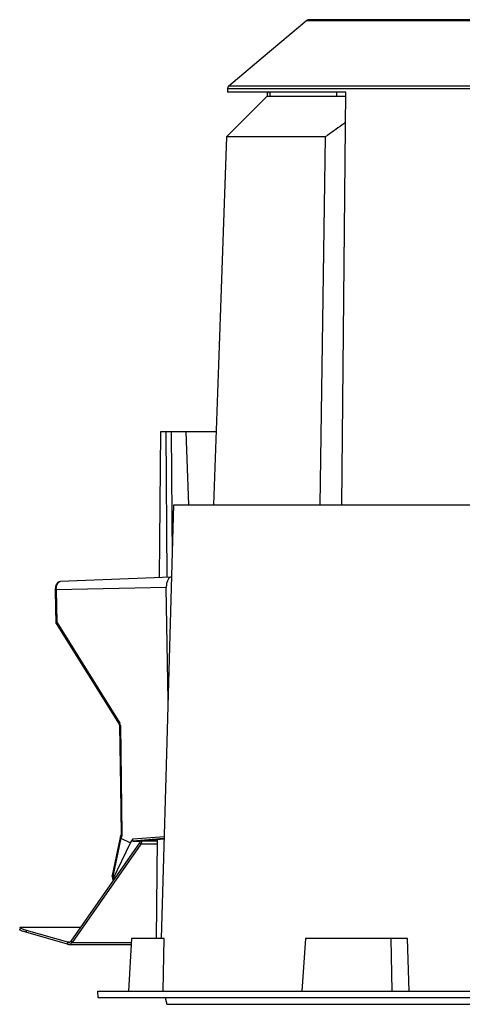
# Model space of a CAD drawing. Header units: millimetres. Extents: x 224 to 956, y 38 to 794.
# Tile 87 of 131: x 791 to 858, y 345 to 495. Entities that reach past the tile are written whole.
import ezdxf

# ---------------------------------------------------------------- set-up
doc = ezdxf.new("R2010")
doc.units = ezdxf.units.MM

msp = doc.modelspace()

# ---------------------------------------------------------------- linework, layer by layer
at = {"color": 179, "linetype": 'Continuous', "lineweight": 25}
for p, q in [((834.41, 494.47), (827.76, 488.89)), ((827.76, 488.89), (822.54, 484.51)), ((822.36, 484.14), (822.35, 483.59)), ((828.4, 483.59), (828.38, 482.96)), ((828.42, 483.59), (828.4, 482.96)), ((828.83, 482.99), (828.84, 483.59)), ((839.73, 420.89), (840.33, 483.59)), ((828.38, 482.96), (824.92, 479.5)), ((828.4, 482.96), (828.38, 482.96)), ((828.4, 482.96), (828.43, 482.99)), ((824.92, 479.5), (822.19, 476.77)), ((822.19, 476.77), (820.98, 442.17)), ((837.2, 476.77), (836.4, 420.89)), ((820.98, 442.17), (820.24, 420.89)), ((812.18, 431.99), (811.99, 409.83)), ((813.05, 431.99), (812.18, 431.99)), ((813.19, 409.87), (813.05, 431.99)), ((813.81, 431.99), (813.05, 431.99)), ((816.07, 431.99), (813.81, 431.99)), ((813.81, 431.99), (813.93, 412.82)), ((816.48, 420.89), (816.07, 431.99)), ((820.63, 431.99), (816.07, 431.99)), ((814.16, 420.89), (812.97, 379.5)), ((813.81, 409.9), (796.93, 409.22)), ((796.18, 407.95), (796.22, 405.19)), ((813.05, 408.3), (796.33, 407.96)), ((796.33, 407.96), (796.4, 403.03)), ((813.31, 391.16), (813.05, 408.3)), ((796.22, 405.19), (796.26, 403.02)), ((796.3, 402.87), (805.87, 387.53)), ((796.4, 403.03), (805.97, 387.69)), ((805.93, 387.34), (806.07, 378.08)), ((806.07, 387.35), (806.32, 370.8)), ((812.97, 379.5), (812.27, 354.99)), ((806.07, 378.08), (806.18, 370.8)), ((806.03, 370.35), (804.82, 364.54)), ((806.15, 370.22), (804.94, 364.39)), ((806.15, 370.65), (806.03, 370.36)), ((806.27, 370.54), (806.14, 370.22)), ((806.14, 370.22), (806.15, 370.22)), ((806.15, 370.22), (807.61, 369.51)), ((807.61, 369.51), (808.02, 370.11)), ((807.95, 369.79), (808.64, 369.79)), ((808.64, 369.79), (812.7, 370.11)), ((808.64, 369.79), (809.09, 369.79)), ((811.64, 370.03), (811.51, 354.99)), ((808.99, 369.5), (798.53, 354.58)), ((809.19, 369.32), (798.73, 354.39)), ((805, 364.05), (807.61, 369.51)), ((809.19, 369.32), (808.99, 369.5)), ((804.82, 364.42), (804.93, 363.8)), ((805, 364.05), (804.94, 364.39)), ((790.84, 356.65), (790.78, 356.36)), ((791.11, 356.71), (800.02, 356.71)), ((791.79, 356.22), (791.73, 355.93)), ((798.09, 354.41), (791.79, 356.22)), ((798.02, 354.12), (791.73, 355.93)), ((798.53, 354.58), (798.73, 354.39)), ((807.74, 354.99), (807.32, 346.99)), ((812.73, 354.99), (807.74, 354.99)), ((812.55, 346.99), (812.73, 354.99)), ((834.19, 354.99), (833.62, 346.99)), ((847.18, 354.99), (834.19, 354.99)), ((847.18, 354.99), (847.33, 346.99)), ((849.68, 354.99), (847.18, 354.99)), ((849.95, 346.99), (849.68, 354.99)), ((798.02, 354.12), (798.09, 354.41)), ((798.2, 354.1), (807.69, 354.1)), ((802.69, 345.99), (802.64, 346.99)), ((812.87, 345.99), (813.14, 344.99))]:
    msp.add_line(p, q, dxfattribs=at)
at = {"color": 8, "linetype": 'Continuous', "lineweight": 25}
for p, q in [((838.94, 482.99), (838.95, 483.59)), ((812.7, 370.17), (807.95, 369.79)), ((808.02, 370.11), (812.71, 370.49)), ((809.35, 369.83), (811.64, 369.83)), ((811.63, 369.32), (809.19, 369.32)), ((798.28, 354.41), (798.09, 354.41)), ((798.73, 354.39), (807.7, 354.39))]:
    msp.add_line(p, q, dxfattribs=at)
at = {"color": 179, "linetype": 'Continuous', "lineweight": 25}
for points, knots in [([(834.73, 494.59), (834.68, 494.58), (834.56, 494.57), (834.46, 494.5), (834.41, 494.47)], [0, 0, 0, 0, 0.500009, 1, 1, 1, 1]), ([(873.64, 494.59), (872.36, 494.59), (870.17, 494.59), (867.52, 494.59), (865.15, 494.59), (862.78, 494.59), (860.45, 494.59), (858.14, 494.59), (856.27, 494.59), (854.43, 494.59), (853.04, 494.59), (851.65, 494.59), (849.89, 494.59), (848.21, 494.59), (846.62, 494.59), (845.45, 494.59), (844.31, 494.59), (843.21, 494.59), (842.15, 494.59), (841.14, 494.59), (840.19, 494.59), (839.3, 494.59), (838.47, 494.59), (837.71, 494.59), (837.03, 494.59), (836.26, 494.59), (835.68, 494.59), (835.26, 494.59), (835.03, 494.59), (834.86, 494.59), (834.75, 494.59), (834.74, 494.59), (834.73, 494.59)], [0, 0, 0, 0, 0.06257, 0.107647, 0.131251, 0.180673, 0.227546, 0.251924, 0.302601, 0.328432, 0.354888, 0.381969, 0.409671, 0.461611, 0.488328, 0.51553, 0.543204, 0.571337, 0.599912, 0.62891, 0.658309, 0.688087, 0.718216, 0.74867, 0.779418, 0.810428, 0.867847, 0.894141, 0.920526, 0.946979, 0.973478, 1, 1, 1, 1]), ([(840.33, 483.59), (839.86, 483.59), (838.94, 483.59), (837.6, 483.59), (836.31, 483.59), (835.07, 483.59), (833.48, 483.59), (831.99, 483.59), (830.61, 483.59), (829.63, 483.59), (828.71, 483.59), (827.85, 483.59), (827.05, 483.59), (826.31, 483.59), (825.62, 483.59), (825, 483.59), (824.45, 483.59), (823.96, 483.59), (823.53, 483.59), (823.16, 483.59), (822.87, 483.59), (822.63, 483.59), (822.47, 483.59), (822.37, 483.59), (822.35, 483.59), (822.35, 483.59)], [0, 0, 0, 0, 0.041667, 0.083333, 0.125, 0.166667, 0.208333, 0.291667, 0.333333, 0.375, 0.416667, 0.458333, 0.5, 0.541667, 0.583333, 0.625, 0.666667, 0.708333, 0.75, 0.791667, 0.833333, 0.875, 0.916667, 0.958333, 1, 1, 1, 1]), ([(822.54, 484.5), (822.52, 484.48), (822.46, 484.43), (822.4, 484.32), (822.37, 484.22), (822.36, 484.16), (822.36, 484.14)], [0, 0, 0, 0, 0.2229565, 0.57558, 0.8514958, 1, 1, 1, 1]), ([(828.43, 482.99), (828.45, 482.99), (828.51, 482.99), (828.7, 482.99), (828.97, 482.99), (829.34, 482.99), (829.79, 482.99), (830.33, 482.99), (830.96, 482.99), (831.67, 482.99), (832.47, 482.99), (833.34, 482.99), (834.3, 482.99), (835.33, 482.99), (836.44, 482.99), (837.62, 482.99), (838.88, 482.99), (839.78, 482.99), (840.28, 482.99), (840.32, 482.99)], [0, 0, 0, 0, 0.06219, 0.12438, 0.186569, 0.248759, 0.310949, 0.373139, 0.435328, 0.497518, 0.559708, 0.621898, 0.684087, 0.746277, 0.808467, 0.870657, 0.932847, 0.995036, 1, 1, 1, 1]), ([(840.28, 478.96), (840.11, 478.84), (839.51, 478.42), (838.48, 477.69), (837.63, 477.08), (837.2, 476.77)], [0, 0, 0, 0, 0.168042, 0.57902, 1, 1, 1, 1]), ([(837.2, 476.77), (836.76, 476.77), (835.89, 476.77), (834.64, 476.77), (833.43, 476.77), (832.29, 476.77), (830.85, 476.77), (829.55, 476.77), (828.37, 476.77), (827.55, 476.77), (826.79, 476.77), (826.07, 476.77), (825.4, 476.77), (824.77, 476.77), (824.22, 476.77), (823.73, 476.77), (823.3, 476.77), (822.95, 476.77), (822.67, 476.77), (822.46, 476.77), (822.31, 476.77), (822.21, 476.77), (822.2, 476.77), (822.19, 476.77)], [0, 0, 0, 0, 0.046667, 0.093333, 0.14, 0.186666, 0.233333, 0.323999, 0.368, 0.412, 0.456, 0.5, 0.546667, 0.593333, 0.64, 0.686666, 0.733333, 0.779999, 0.823999, 0.868, 0.912, 0.956, 1, 1, 1, 1]), ([(796.82, 409.2), (796.78, 409.18), (796.7, 409.16), (796.6, 409.1), (796.51, 409.02), (796.43, 408.93), (796.37, 408.82), (796.32, 408.71), (796.28, 408.63), (796.26, 408.56), (796.24, 408.48), (796.22, 408.38), (796.2, 408.26), (796.18, 408.12), (796.18, 408.01), (796.18, 407.95)], [0, 0, 0, 0, 0.090729, 0.175014, 0.251339, 0.319167, 0.431871, 0.523767, 0.574472, 0.616942, 0.669642, 0.72982, 0.806398, 0.897405, 1, 1, 1, 1]), ([(796.82, 409.19), (796.82, 409.2), (796.85, 409.22), (796.89, 409.22), (796.93, 409.22)], [0, 0, 0, 0, 0.046224, 1, 1, 1, 1]), ([(813.81, 409.9), (813.76, 409.89), (813.66, 409.88), (813.52, 409.79), (813.38, 409.64), (813.26, 409.44), (813.16, 409.19), (813.09, 408.92), (813.05, 408.61), (813.05, 408.4), (813.05, 408.3)], [0, 0, 0, 0, 0.113655, 0.240277, 0.366898, 0.493517, 0.620139, 0.746759, 0.873379, 1, 1, 1, 1]), ([(796.26, 403.03), (796.26, 403.03), (796.26, 403.02), (796.26, 403), (796.26, 402.97), (796.27, 402.94), (796.28, 402.9), (796.3, 402.88), (796.3, 402.87)], [0, 0, 0, 0, 0.0318, 0.12771, 0.30549, 0.551808, 0.854074, 1, 1, 1, 1]), ([(805.87, 387.53), (805.89, 387.5), (805.92, 387.45), (805.92, 387.38), (805.93, 387.34)], [0, 0, 0, 0, 0.495743, 1, 1, 1, 1]), ([(806.07, 387.35), (806.07, 387.41), (806.06, 387.53), (806, 387.64), (805.97, 387.69)], [0, 0, 0, 0, 0.499993, 1, 1, 1, 1]), ([(806.03, 370.36), (806.03, 370.34), (806.02, 370.33), (806.04, 370.3), (806.08, 370.26), (806.12, 370.24), (806.14, 370.22)], [0, 0, 0, 0, 0.289981, 0.475915, 0.656394, 1, 1, 1, 1]), ([(806.18, 370.8), (806.17, 370.77), (806.17, 370.72), (806.16, 370.68), (806.15, 370.65)], [0, 0, 0, 0, 0.502297, 1, 1, 1, 1]), ([(806.32, 370.8), (806.32, 370.76), (806.32, 370.67), (806.29, 370.58), (806.27, 370.54)], [0, 0, 0, 0, 0.499996, 1, 1, 1, 1]), ([(807.95, 369.79), (807.94, 369.79), (807.92, 369.79), (807.91, 369.81), (807.9, 369.84), (807.91, 369.89), (807.94, 369.98), (807.99, 370.06), (808.02, 370.11)], [0, 0, 0, 0, 0.105354, 0.214371, 0.329425, 0.451908, 0.716983, 1, 1, 1, 1]), ([(808.99, 369.5), (809.02, 369.55), (809.08, 369.65), (809.08, 369.77), (809.09, 369.83)], [0, 0, 0, 0, 0.500001, 1, 1, 1, 1]), ([(809.19, 369.32), (809.22, 369.35), (809.27, 369.43), (809.31, 369.56), (809.34, 369.69), (809.35, 369.79), (809.35, 369.83)], [0, 0, 0, 0, 0.250001, 0.500002, 0.75, 1, 1, 1, 1]), ([(804.82, 364.54), (804.82, 364.54), (804.82, 364.53), (804.82, 364.52), (804.82, 364.5), (804.82, 364.5), (804.82, 364.49), (804.82, 364.49), (804.82, 364.48), (804.82, 364.48), (804.82, 364.48)], [0, 0, 0, 0, 0.11777, 0.377011, 0.559751, 0.688826, 0.779992, 0.844445, 0.89001, 1, 1, 1, 1]), ([(804.82, 364.48), (804.82, 364.47), (804.82, 364.47), (804.82, 364.45), (804.82, 364.44), (804.82, 364.42), (804.82, 364.42)], [0, 0, 0, 0, 0.101243, 0.40646, 0.972272, 1, 1, 1, 1]), ([(804.94, 364.39), (804.92, 364.4), (804.87, 364.43), (804.85, 364.46), (804.84, 364.47)], [0, 0, 0, 0, 0.499985, 1, 1, 1, 1]), ([(805, 364.05), (804.98, 364.01), (804.94, 363.93), (804.93, 363.83), (804.93, 363.77), (804.95, 363.75), (804.96, 363.75)], [0, 0, 0, 0, 0.326161, 0.634581, 0.905352, 1, 1, 1, 1]), ([(791.73, 355.93), (791.62, 355.97), (791.41, 356.03), (791.15, 356.12), (790.95, 356.2), (790.82, 356.28), (790.77, 356.33), (790.78, 356.35), (790.79, 356.36)], [0, 0, 0, 0, 0.181447, 0.362894, 0.54434, 0.725787, 0.907234, 1, 1, 1, 1]), ([(791.79, 356.22), (791.69, 356.26), (791.47, 356.32), (791.22, 356.41), (791.02, 356.5), (790.89, 356.57), (790.83, 356.63), (790.85, 356.67), (790.93, 356.7), (791.05, 356.71), (791.11, 356.71)], [0, 0, 0, 0, 0.125, 0.25, 0.375, 0.5, 0.625, 0.75, 0.875, 1, 1, 1, 1]), ([(798.09, 354.41), (798.13, 354.41), (798.21, 354.39), (798.33, 354.42), (798.44, 354.48), (798.5, 354.55), (798.53, 354.58)], [0, 0, 0, 0, 0.249993, 0.499999, 0.75, 1, 1, 1, 1]), ([(798.02, 354.12), (798.09, 354.11), (798.22, 354.08), (798.41, 354.13), (798.59, 354.23), (798.68, 354.34), (798.73, 354.39)], [0, 0, 0, 0, 0.249996, 0.499997, 0.750002, 1, 1, 1, 1]), ([(802.64, 346.99), (810.12, 346.99), (836.75, 346.99), (854.81, 346.99), (892.47, 346.99), (910.53, 346.99), (937.15, 346.99), (944.64, 346.99)], [0, 0, 0, 0, 0.25, 0.25, 0.5, 0.5, 1, 1, 1, 1]), ([(944.58, 345.99), (937.11, 345.99), (910.5, 345.99), (892.45, 345.99), (854.82, 345.99), (836.77, 345.99), (810.16, 345.99), (802.69, 345.99)], [0, 0, 0, 0, 0.25, 0.25, 0.5, 0.5, 1, 1, 1, 1]), ([(813.14, 344.99), (813.14, 344.99), (813.14, 344.99), (813.15, 344.99), (813.17, 344.99), (813.21, 344.99), (813.26, 344.99), (813.33, 344.99), (813.49, 344.99), (813.77, 344.99), (814.27, 344.99), (814.92, 344.99), (815.98, 344.99), (817.65, 344.99), (820.19, 344.99), (823.25, 344.99), (826.79, 344.99), (830.79, 344.99), (835.19, 344.99), (839.97, 344.99), (845.07, 344.99), (850.45, 344.99), (856.04, 344.99), (861.81, 344.99), (869.66, 344.99), (877.61, 344.99), (885.46, 344.99), (891.23, 344.99), (896.82, 344.99), (902.2, 344.99), (907.3, 344.99), (912.08, 344.99), (916.48, 344.99), (920.48, 344.99), (924.02, 344.99), (927.08, 344.99), (929.62, 344.99), (931.29, 344.99), (932.35, 344.99), (933, 344.99), (933.5, 344.99), (933.81, 344.99), (933.98, 344.99), (934.07, 344.99), (934.12, 344.99), (934.13, 344.99), (934.14, 344.99)], [0, 0, 0, 0, 0.00391, 0.007817, 0.011724, 0.01563, 0.019536, 0.027351, 0.03126, 0.046889, 0.062518, 0.078147, 0.093775, 0.125023, 0.156272, 0.18752, 0.218768, 0.250016, 0.281264, 0.312512, 0.34376, 0.375008, 0.406256, 0.437504, 0.468752, 0.531248, 0.562496, 0.593744, 0.624993, 0.656241, 0.687489, 0.718737, 0.749985, 0.781233, 0.812481, 0.843729, 0.874977, 0.906225, 0.921854, 0.937483, 0.953111, 0.96874, 0.976557, 0.98437, 0.992183, 1, 1, 1, 1])]:
    msp.add_open_spline(points, degree=3, knots=knots, dxfattribs=at)
at = {"color": 8, "linetype": 'Continuous', "lineweight": 25}
for points, knots in [([(834.41, 494.47), (834.42, 494.47), (834.43, 494.47), (834.54, 494.47), (834.71, 494.47), (834.94, 494.47), (835.24, 494.47), (835.61, 494.47), (836.04, 494.47), (836.52, 494.47), (837.07, 494.47), (837.67, 494.47), (838.32, 494.47), (839.06, 494.47), (839.91, 494.47), (840.87, 494.47), (841.89, 494.47), (842.96, 494.47), (844.07, 494.47), (845.22, 494.47), (846.4, 494.47), (848, 494.47), (850.14, 494.47), (852.42, 494.47), (854.35, 494.47), (856.22, 494.47), (858.09, 494.47), (859.95, 494.47), (861.3, 494.47), (862.7, 494.47), (864.13, 494.47), (866.05, 494.47), (868.37, 494.47), (871.05, 494.47), (872.79, 494.47), (873.64, 494.47)], [0, 0, 0, 0, 0.026522, 0.053021, 0.079474, 0.105858, 0.132152, 0.158333, 0.184381, 0.210273, 0.235992, 0.261517, 0.286831, 0.311916, 0.341694, 0.371093, 0.400091, 0.428665, 0.456798, 0.484473, 0.511675, 0.538391, 0.590331, 0.646086, 0.672994, 0.699254, 0.749399, 0.773314, 0.796621, 0.819328, 0.844414, 0.86875, 0.915241, 0.958941, 1, 1, 1, 1]), ([(822.36, 484.14), (822.37, 484.14), (822.39, 484.14), (822.53, 484.14), (822.75, 484.14), (823.05, 484.14), (823.45, 484.14), (823.92, 484.14), (824.48, 484.14), (825.12, 484.14), (825.83, 484.14), (826.61, 484.14), (827.46, 484.14), (828.38, 484.14), (829.35, 484.14), (830.39, 484.14), (831.47, 484.14), (832.6, 484.14), (833.78, 484.14), (834.99, 484.14), (836.24, 484.14), (837.52, 484.14), (838.82, 484.14), (840.58, 484.14), (842.92, 484.14), (845.89, 484.14), (848.51, 484.14), (850.6, 484.14), (852.23, 484.14), (853.95, 484.14), (856.31, 484.14), (859.23, 484.14), (862.67, 484.14), (866.5, 484.14), (870.14, 484.14), (872.67, 484.14), (873.64, 484.14)], [0, 0, 0, 0, 0.026522, 0.05302, 0.079473, 0.105857, 0.132151, 0.158331, 0.184378, 0.210271, 0.235989, 0.261514, 0.286828, 0.311913, 0.336753, 0.361334, 0.385641, 0.409661, 0.433384, 0.456797, 0.479892, 0.50266, 0.525093, 0.547187, 0.590331, 0.636973, 0.681821, 0.703569, 0.724869, 0.7494, 0.773315, 0.819328, 0.863749, 0.905806, 0.964005, 1, 1, 1, 1]), ([(873.64, 484.51), (871.62, 484.51), (869.06, 484.51), (865.42, 484.51), (863.24, 484.51), (861.02, 484.51), (859.4, 484.51), (857.84, 484.51), (855.83, 484.51), (853.27, 484.51), (850.25, 484.51), (847.79, 484.51), (845.36, 484.51), (843.45, 484.51), (841.61, 484.51), (840.27, 484.51), (838.94, 484.51), (837.64, 484.51), (836.37, 484.51), (835.12, 484.51), (833.92, 484.51), (832.74, 484.51), (831.62, 484.51), (830.54, 484.51), (829.51, 484.51), (828.54, 484.51), (827.62, 484.51), (826.78, 484.51), (826, 484.51), (825.29, 484.51), (824.44, 484.51), (823.75, 484.51), (823.23, 484.51), (822.92, 484.51), (822.7, 484.51), (822.57, 484.51), (822.55, 484.51), (822.54, 484.51)], [0, 0, 0, 0, 0.0754442, 0.0956566, 0.137023, 0.1585565, 0.1806715, 0.1998994, 0.2195588, 0.260191, 0.3025999, 0.3442299, 0.365645, 0.4096706, 0.4310677, 0.4528151, 0.4749082, 0.497342, 0.5201099, 0.5432047, 0.5666179, 0.5903401, 0.6143606, 0.6386675, 0.6632482, 0.6880886, 0.7131736, 0.7384871, 0.764012, 0.7897302, 0.8156227, 0.8678504, 0.8941438, 0.920528, 0.9469807, 0.9734793, 1, 1, 1, 1]), ([(796.33, 407.96), (796.33, 408.04), (796.33, 408.19), (796.36, 408.43), (796.42, 408.65), (796.5, 408.86), (796.59, 409.02), (796.7, 409.14), (796.78, 409.18), (796.82, 409.19)], [0, 0, 0, 0, 0.132639, 0.27322, 0.419646, 0.56918, 0.718712, 0.865138, 1, 1, 1, 1]), ([(796.18, 407.95), (796.18, 407.95), (796.18, 407.95), (796.19, 407.95), (796.21, 407.96), (796.25, 407.96), (796.3, 407.96), (796.33, 407.96)], [0, 0, 0, 0, 0.047878, 0.246125, 0.444367, 0.638594, 1, 1, 1, 1]), ([(796.4, 403.03), (796.37, 403.03), (796.31, 403.03), (796.26, 403.03), (796.26, 403.03), (796.26, 403.02)], [0, 0, 0, 0, 0.376978, 0.753942, 1, 1, 1, 1]), ([(796.3, 402.87), (796.3, 402.87), (796.29, 402.88), (796.3, 402.91), (796.33, 402.96), (796.38, 403.01), (796.4, 403.03)], [0, 0, 0, 0, 0.046248, 0.312959, 0.656481, 1, 1, 1, 1]), ([(805.97, 387.69), (805.95, 387.67), (805.91, 387.63), (805.88, 387.59), (805.87, 387.57), (805.87, 387.54), (805.87, 387.53), (805.87, 387.53)], [0, 0, 0, 0, 0.329349, 0.506407, 0.687134, 0.867868, 1, 1, 1, 1]), ([(805.93, 387.34), (805.93, 387.34), (805.92, 387.34), (805.93, 387.34), (805.95, 387.34), (805.99, 387.35), (806.04, 387.35), (806.07, 387.35)], [0, 0, 0, 0, 0.047878, 0.246125, 0.444367, 0.638593, 1, 1, 1, 1]), ([(806.15, 370.65), (806.15, 370.65), (806.15, 370.64), (806.15, 370.63), (806.17, 370.61), (806.2, 370.58), (806.25, 370.55), (806.27, 370.54)], [0, 0, 0, 0, 0.102152, 0.289118, 0.476082, 0.659242, 1, 1, 1, 1]), ([(806.32, 370.8), (806.29, 370.8), (806.24, 370.8), (806.2, 370.8), (806.18, 370.8), (806.17, 370.8), (806.18, 370.8), (806.18, 370.8)], [0, 0, 0, 0, 0.3535989, 0.543644, 0.7376164, 0.9315829, 1, 1, 1, 1]), ([(804.84, 364.47), (804.83, 364.48), (804.82, 364.51), (804.82, 364.53), (804.82, 364.54)], [0, 0, 0, 0, 0.482169, 1, 1, 1, 1]), ([(804.84, 364.47), (804.83, 364.47), (804.82, 364.47), (804.82, 364.47), (804.82, 364.47)], [0, 0, 0, 0, 0.609627, 1, 1, 1, 1]), ([(804.94, 364.39), (804.91, 364.39), (804.86, 364.39), (804.82, 364.41), (804.83, 364.42), (804.83, 364.43)], [0, 0, 0, 0, 0.404642, 0.809287, 1, 1, 1, 1])]:
    msp.add_open_spline(points, degree=3, knots=knots, dxfattribs=at)
at = {"color": 179, "linetype": 'Continuous', "lineweight": 25}
for points in [[(814.17, 420.89), (814.17, 420.89), (814.16, 420.89), (814.16, 420.89)], [(814.22, 420.89), (814.26, 420.89), (814.3, 420.89), (814.36, 420.89)], [(814.36, 420.89), (814.42, 420.89), (814.5, 420.89), (814.59, 420.89)], [(814.59, 420.89), (814.67, 420.89), (814.77, 420.89), (814.89, 420.89)], [(814.89, 420.89), (815, 420.89), (815.13, 420.89), (815.27, 420.89)], [(815.27, 420.89), (815.41, 420.89), (815.56, 420.89), (815.73, 420.89)], [(815.73, 420.89), (815.9, 420.89), (816.08, 420.89), (816.27, 420.89)], [(816.27, 420.89), (816.46, 420.89), (816.67, 420.89), (816.89, 420.89)], [(816.89, 420.89), (817.11, 420.89), (817.34, 420.89), (817.58, 420.89)], [(817.58, 420.89), (817.83, 420.89), (818.08, 420.89), (818.35, 420.89)], [(818.35, 420.89), (818.62, 420.89), (818.91, 420.89), (819.2, 420.89)], [(819.2, 420.89), (819.49, 420.89), (819.8, 420.89), (820.12, 420.89)], [(820.12, 420.89), (820.44, 420.89), (820.77, 420.89), (821.11, 420.89)], [(821.11, 420.89), (821.46, 420.89), (821.81, 420.89), (822.18, 420.89)], [(822.18, 420.89), (822.54, 420.89), (822.92, 420.89), (823.31, 420.89)], [(823.31, 420.89), (823.7, 420.89), (824.1, 420.89), (824.52, 420.89)], [(824.52, 420.89), (824.93, 420.89), (825.35, 420.89), (825.79, 420.89)], [(825.79, 420.89), (826.22, 420.89), (826.66, 420.89), (827.12, 420.89)], [(827.12, 420.89), (827.58, 420.89), (828.04, 420.89), (828.52, 420.89)], [(828.52, 420.89), (828.99, 420.89), (829.48, 420.89), (829.98, 420.89)], [(829.98, 420.89), (830.47, 420.89), (830.98, 420.89), (831.5, 420.89)], [(831.5, 420.89), (832.01, 420.89), (832.54, 420.89), (833.07, 420.89)], [(833.07, 420.89), (833.61, 420.89), (834.15, 420.89), (834.7, 420.89)], [(834.7, 420.89), (835.26, 420.89), (835.82, 420.89), (836.39, 420.89)], [(836.39, 420.89), (836.96, 420.89), (837.54, 420.89), (838.12, 420.89)], [(838.12, 420.89), (838.71, 420.89), (839.3, 420.89), (839.91, 420.89)], [(839.91, 420.89), (840.51, 420.89), (841.12, 420.89), (841.74, 420.89)], [(841.74, 420.89), (842.35, 420.89), (842.98, 420.89), (843.61, 420.89)], [(843.61, 420.89), (844.24, 420.89), (844.88, 420.89), (845.52, 420.89)], [(845.52, 420.89), (846.17, 420.89), (846.82, 420.89), (847.47, 420.89)], [(847.47, 420.89), (848.13, 420.89), (848.79, 420.89), (849.46, 420.89)], [(849.46, 420.89), (850.13, 420.89), (850.8, 420.89), (851.48, 420.89)], [(851.48, 420.89), (852.15, 420.89), (852.82, 420.89), (853.5, 420.89)], [(853.5, 420.89), (854.18, 420.89), (854.86, 420.89), (855.55, 420.89)], [(855.55, 420.89), (856.23, 420.89), (856.92, 420.89), (857.62, 420.89)], [(857.62, 420.89), (858.31, 420.89), (859.01, 420.89), (859.71, 420.89)]]:
    msp.add_open_spline(points, degree=3, dxfattribs=at)

doc.saveas('drawing.dxf')
